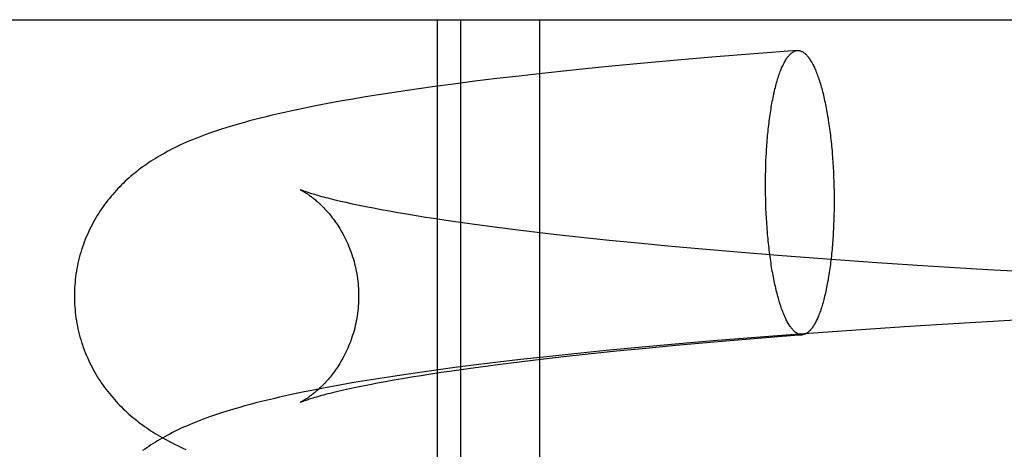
# Model space of a CAD drawing. Header units: inches. Extents: x 0 to 215, y 0 to 139.
# Tile 27 of 111: x 105.0183 to 105.1534, y 51.6153 to 51.6743. Entities that reach past the tile are written whole.
import ezdxf

# ---------------------------------------------------------------- set-up
doc = ezdxf.new("R2010")
doc.units = ezdxf.units.IN
doc.header["$LTSCALE"] = 11.804375
doc.header["$MEASUREMENT"] = 0
doc.linetypes.add('HIDDEN', pattern=[0.2, 0.1, -0.1])
doc.layers.add('DEFAULT_2', color=8, linetype='HIDDEN')

msp = doc.modelspace()

# ---------------------------------------------------------------- linework, layer by layer
at = {"layer": 'DEFAULT_2', "color": 8, "linetype": 'HIDDEN'}
for p, q in [((104.77463, 51.67428), (105.25222, 51.67428)), ((105.07555, 51.67428), (105.07555, 51.51803)), ((105.07879, 51.67428), (105.07879, 51.51803)), ((105.08962, 51.67428), (105.08962, 51.51803)), ((105.12497, 51.67004), (105.11908, 51.66959)), ((105.10749, 51.66862), (105.10298, 51.66821)), ((105.11324, 51.66912), (105.10749, 51.66862)), ((105.11908, 51.66959), (105.11324, 51.66912)), ((105.0942, 51.66735), (105.08995, 51.66689)), ((105.09855, 51.66779), (105.0942, 51.66735)), ((105.10298, 51.66821), (105.09855, 51.66779)), ((105.08075, 51.66582), (105.0778, 51.66544)), ((105.08376, 51.66619), (105.08075, 51.66582)), ((105.08682, 51.66654), (105.08376, 51.66619)), ((105.08995, 51.66689), (105.08682, 51.66654)), ((105.07117, 51.66452), (105.06933, 51.66424)), ((105.07303, 51.66479), (105.07117, 51.66452)), ((105.07492, 51.66505), (105.07303, 51.66479)), ((105.0778, 51.66544), (105.07492, 51.66505)), ((105.06225, 51.66308), (105.06055, 51.66276)), ((105.06398, 51.66338), (105.06225, 51.66308)), ((105.06574, 51.66367), (105.06398, 51.66338)), ((105.06753, 51.66396), (105.06574, 51.66367)), ((105.06933, 51.66424), (105.06753, 51.66396)), ((105.06055, 51.66276), (105.05886, 51.66244)), ((105.12066, 51.65426), (105.12068, 51.65491)), ((105.12976, 51.65596), (105.12981, 51.65532)), ((105.12981, 51.65532), (105.12986, 51.65468)), ((105.12063, 51.65296), (105.12064, 51.65362)), ((105.12064, 51.65362), (105.12066, 51.65426)), ((105.12986, 51.65468), (105.1299, 51.65404)), ((105.1299, 51.65404), (105.12993, 51.65339)), ((105.12061, 51.65165), (105.12062, 51.65231)), ((105.12062, 51.65231), (105.12063, 51.65296)), ((105.12993, 51.65339), (105.12996, 51.65273)), ((105.12996, 51.65273), (105.12999, 51.65208)), ((105.12062, 51.65099), (105.12061, 51.65165)), ((105.12063, 51.65033), (105.12062, 51.65099)), ((105.12999, 51.65208), (105.13001, 51.65142)), ((105.13001, 51.65142), (105.13002, 51.65076)), ((105.13002, 51.65076), (105.13003, 51.6501)), ((105.12064, 51.64968), (105.12063, 51.65033)), ((105.12066, 51.64902), (105.12064, 51.64968)), ((105.13003, 51.6501), (105.13003, 51.64945)), ((105.13003, 51.64945), (105.13003, 51.64879)), ((105.06395, 51.64898), (105.0631, 51.64917)), ((105.06485, 51.64879), (105.06395, 51.64898)), ((105.0658, 51.6486), (105.06485, 51.64879)), ((105.06682, 51.6484), (105.0658, 51.6486)), ((105.06788, 51.6482), (105.06682, 51.6484)), ((105.06901, 51.64799), (105.06788, 51.6482)), ((105.12068, 51.64836), (105.12066, 51.64902)), ((105.12071, 51.64771), (105.12068, 51.64836)), ((105.13002, 51.64813), (105.13001, 51.64748)), ((105.13003, 51.64879), (105.13002, 51.64813)), ((105.07018, 51.64778), (105.06901, 51.64799)), ((105.07141, 51.64758), (105.07018, 51.64778)), ((105.07269, 51.64736), (105.07141, 51.64758)), ((105.07401, 51.64715), (105.07269, 51.64736)), ((105.07539, 51.64694), (105.07401, 51.64715)), ((105.07681, 51.64673), (105.07539, 51.64694)), ((105.07904, 51.64641), (105.07681, 51.64673)), ((105.12075, 51.64706), (105.12071, 51.64771)), ((105.12079, 51.64641), (105.12075, 51.64706)), ((105.12999, 51.64683), (105.12996, 51.64619)), ((105.13001, 51.64748), (105.12999, 51.64683)), ((105.08136, 51.64608), (105.07904, 51.64641)), ((105.08378, 51.64577), (105.08136, 51.64608)), ((105.0863, 51.64545), (105.08378, 51.64577)), ((105.0889, 51.64513), (105.0863, 51.64545)), ((105.12083, 51.64577), (105.12079, 51.64641)), ((105.12088, 51.64514), (105.12083, 51.64577)), ((105.09159, 51.64482), (105.0889, 51.64513)), ((105.09531, 51.64441), (105.09159, 51.64482)), ((105.09915, 51.644), (105.09531, 51.64441)), ((105.10313, 51.64361), (105.09915, 51.644)), ((105.10721, 51.64322), (105.10313, 51.64361)), ((105.11141, 51.64284), (105.10721, 51.64322)), ((105.11678, 51.64238), (105.11141, 51.64284)), ((105.12229, 51.64193), (105.11678, 51.64238)), ((105.12904, 51.64142), (105.12229, 51.64193)), ((105.13591, 51.64093), (105.12904, 51.64142)), ((105.14288, 51.64047), (105.13591, 51.64093)), ((105.15107, 51.63996), (105.14288, 51.64047)), ((105.15928, 51.6395), (105.15107, 51.63996)), ((105.1615, 51.6334), (105.15182, 51.63287)), ((105.13967, 51.63213), (105.13241, 51.63164)), ((105.14331, 51.63236), (105.13967, 51.63213)), ((105.15182, 51.63287), (105.14331, 51.63236)), ((105.11929, 51.63068), (105.11345, 51.6302)), ((105.11359, 51.63008), (105.11902, 51.63053)), ((105.12522, 51.63113), (105.11929, 51.63068)), ((105.13241, 51.63164), (105.12522, 51.63113)), ((105.10319, 51.6293), (105.09875, 51.62887)), ((105.10018, 51.62882), (105.10418, 51.62922)), ((105.1077, 51.62971), (105.10319, 51.6293)), ((105.10418, 51.62922), (105.1083, 51.62961)), ((105.11345, 51.6302), (105.1077, 51.62971)), ((105.1083, 51.62961), (105.11359, 51.63008)), ((105.09014, 51.62798), (105.08701, 51.62763)), ((105.08982, 51.6277), (105.09254, 51.62801)), ((105.0944, 51.62844), (105.09014, 51.62798)), ((105.09254, 51.62801), (105.09629, 51.62842)), ((105.09875, 51.62887), (105.0944, 51.62844)), ((105.09629, 51.62842), (105.10018, 51.62882)), ((105.07798, 51.62653), (105.07509, 51.62614)), ((105.08093, 51.62691), (105.07798, 51.62653)), ((105.07983, 51.62643), (105.08219, 51.62675)), ((105.08394, 51.62727), (105.08093, 51.62691)), ((105.08219, 51.62675), (105.08464, 51.62707)), ((105.08701, 51.62763), (105.08394, 51.62727)), ((105.08464, 51.62707), (105.08719, 51.62738)), ((105.08719, 51.62738), (105.08982, 51.6277)), ((105.0695, 51.62533), (105.06769, 51.62505)), ((105.07133, 51.62561), (105.0695, 51.62533)), ((105.07081, 51.62505), (105.07206, 51.62526)), ((105.0732, 51.62588), (105.07133, 51.62561)), ((105.07206, 51.62526), (105.07336, 51.62547)), ((105.07509, 51.62614), (105.0732, 51.62588)), ((105.07336, 51.62547), (105.07472, 51.62568)), ((105.07472, 51.62568), (105.07612, 51.62589)), ((105.07612, 51.62589), (105.07757, 51.62611)), ((105.07757, 51.62611), (105.07983, 51.62643)), ((105.06071, 51.62386), (105.059, 51.62353)), ((105.06242, 51.62417), (105.06071, 51.62386)), ((105.06415, 51.62447), (105.06242, 51.62417)), ((105.06353, 51.62365), (105.0644, 51.62384)), ((105.0659, 51.62477), (105.06415, 51.62447)), ((105.0644, 51.62384), (105.06533, 51.62403)), ((105.06533, 51.62403), (105.06632, 51.62423)), ((105.06769, 51.62505), (105.0659, 51.62477)), ((105.06632, 51.62423), (105.06736, 51.62443)), ((105.06736, 51.62443), (105.06846, 51.62463)), ((105.06846, 51.62463), (105.0696, 51.62484)), ((105.0696, 51.62484), (105.07081, 51.62505)), ((105.06195, 51.62329), (105.06271, 51.62347)), ((105.06271, 51.62347), (105.06353, 51.62365))]:
    msp.add_line(p, q, dxfattribs=at)
for points in [[(105.12068, 51.65491), (105.12071, 51.65555), (105.12073, 51.65587), (105.12075, 51.65618), (105.12077, 51.6565), (105.12079, 51.65681), (105.12081, 51.65712), (105.12083, 51.65743), (105.12086, 51.65774), (105.12088, 51.65804), (105.12091, 51.65834), (105.12094, 51.65864), (105.12097, 51.65894), (105.121, 51.65924), (105.12103, 51.65953), (105.12106, 51.65982), (105.1211, 51.66011), (105.12113, 51.6604), (105.12117, 51.66068), (105.12121, 51.66096), (105.12125, 51.66124), (105.12129, 51.66151), (105.12133, 51.66178), (105.12137, 51.66205), (105.12141, 51.66231), (105.12146, 51.66257), (105.1215, 51.66283), (105.12155, 51.66309), (105.1216, 51.66334), (105.12165, 51.66358), (105.1217, 51.66383), (105.12175, 51.66407), (105.1218, 51.6643), (105.12186, 51.66453), (105.12191, 51.66476), (105.12197, 51.66498), (105.12202, 51.6652), (105.12208, 51.66542), (105.12214, 51.66563), (105.1222, 51.66584), (105.12226, 51.66604), (105.12232, 51.66624), (105.12238, 51.66643), (105.12244, 51.66662), (105.1225, 51.6668), (105.12257, 51.66698), (105.12263, 51.66716), (105.1227, 51.66733), (105.12277, 51.66749), (105.12283, 51.66765), (105.1229, 51.66781), (105.12297, 51.66796), (105.12304, 51.6681), (105.12311, 51.66825), (105.12318, 51.66838), (105.12325, 51.66851), (105.12332, 51.66864), (105.12339, 51.66876), (105.12347, 51.66887), (105.12354, 51.66898), (105.12361, 51.66909), (105.12369, 51.66919), (105.12376, 51.66928), (105.12384, 51.66937), (105.12391, 51.66945), (105.12399, 51.66953), (105.12407, 51.6696), (105.12414, 51.66967), (105.12422, 51.66973), (105.1243, 51.66979), (105.12437, 51.66984), (105.12445, 51.66988), (105.12453, 51.66992), (105.12461, 51.66996), (105.12469, 51.66999), (105.12477, 51.67001), (105.12485, 51.67003), (105.12493, 51.67004), (105.12497, 51.67004)], [(105.12497, 51.67004), (105.125, 51.67005), (105.12508, 51.67005), (105.12516, 51.67004), (105.12524, 51.67003), (105.12532, 51.67002), (105.1254, 51.66999), (105.12548, 51.66997), (105.12556, 51.66993), (105.12564, 51.6699), (105.12572, 51.66985), (105.1258, 51.6698), (105.12588, 51.66975), (105.12596, 51.66969), (105.12604, 51.66962), (105.12611, 51.66955), (105.12619, 51.66948), (105.12627, 51.6694), (105.12635, 51.66931), (105.12643, 51.66922), (105.1265, 51.66912), (105.12658, 51.66901), (105.12666, 51.66891), (105.12673, 51.66879), (105.12681, 51.66867), (105.12688, 51.66855), (105.12696, 51.66842), (105.12703, 51.66829), (105.12711, 51.66815), (105.12718, 51.668), (105.12725, 51.66785), (105.12732, 51.6677), (105.1274, 51.66754), (105.12747, 51.66738), (105.12754, 51.66721), (105.12761, 51.66703), (105.12768, 51.66686), (105.12774, 51.66667), (105.12781, 51.66649), (105.12788, 51.66629), (105.12795, 51.6661), (105.12801, 51.6659), (105.12808, 51.66569), (105.12814, 51.66548), (105.1282, 51.66527), (105.12827, 51.66505), (105.12833, 51.66483), (105.12839, 51.6646), (105.12845, 51.66437), (105.12851, 51.66414), (105.12857, 51.6639), (105.12862, 51.66366), (105.12868, 51.66341), (105.12873, 51.66316), (105.12879, 51.66291), (105.12884, 51.66265), (105.12889, 51.66239), (105.12895, 51.66213), (105.129, 51.66186), (105.12905, 51.66159), (105.12909, 51.66132), (105.12914, 51.66104), (105.12919, 51.66076), (105.12923, 51.66048), (105.12928, 51.6602), (105.12932, 51.65991), (105.12936, 51.65962), (105.1294, 51.65933), (105.12944, 51.65903), (105.12948, 51.65873), (105.12951, 51.65843), (105.12955, 51.65813), (105.12958, 51.65783), (105.12962, 51.65752), (105.12965, 51.65721), (105.12968, 51.6569), (105.12971, 51.65659), (105.12974, 51.65628), (105.12976, 51.65596)], [(105.05886, 51.66244), (105.05802, 51.66227), (105.05717, 51.6621), (105.05632, 51.66192), (105.05546, 51.66174), (105.05461, 51.66155), (105.05377, 51.66136), (105.05294, 51.66117), (105.05212, 51.66097), (105.05133, 51.66078), (105.05056, 51.66058), (105.04983, 51.66039), (105.04912, 51.66019), (105.04844, 51.66), (105.04779, 51.65981), (105.04716, 51.65963), (105.04656, 51.65944), (105.04598, 51.65926), (105.04542, 51.65907), (105.04487, 51.65889), (105.04435, 51.65871), (105.04385, 51.65852), (105.04337, 51.65835), (105.0429, 51.65817), (105.04245, 51.65799), (105.04202, 51.65781), (105.04159, 51.65764), (105.04118, 51.65746), (105.04077, 51.65728), (105.04037, 51.65709), (105.03998, 51.65691), (105.0396, 51.65673), (105.03923, 51.65654), (105.03887, 51.65636), (105.03852, 51.65617), (105.03818, 51.65598), (105.03785, 51.6558), (105.03752, 51.65561), (105.03721, 51.65543), (105.0369, 51.65524), (105.0366, 51.65505), (105.0363, 51.65486), (105.03601, 51.65466), (105.03572, 51.65447), (105.03544, 51.65427), (105.03516, 51.65407), (105.03488, 51.65386), (105.03461, 51.65366), (105.03434, 51.65345), (105.03407, 51.65323), (105.03381, 51.65302), (105.03355, 51.65279), (105.03329, 51.65257), (105.03303, 51.65234), (105.03277, 51.6521), (105.03251, 51.65185), (105.03226, 51.6516), (105.03201, 51.65135), (105.03176, 51.6511), (105.03152, 51.65084), (105.03128, 51.65057), (105.03105, 51.65031), (105.03082, 51.65004), (105.0306, 51.64976), (105.03037, 51.64949), (105.03016, 51.6492), (105.02994, 51.64892), (105.02973, 51.64863), (105.02953, 51.64833), (105.02933, 51.64803), (105.02913, 51.64772), (105.02893, 51.64742), (105.02875, 51.6471), (105.02856, 51.64679), (105.02838, 51.64646), (105.02821, 51.64614), (105.02804, 51.64581), (105.02788, 51.64548), (105.02772, 51.64514), (105.02757, 51.6448), (105.02742, 51.64446), (105.02728, 51.64411), (105.02715, 51.64377), (105.02702, 51.64341), (105.02689, 51.64306), (105.02678, 51.6427), (105.02666, 51.64234), (105.02656, 51.64197), (105.02646, 51.64161), (105.02637, 51.64124), (105.02628, 51.64087), (105.02621, 51.6405), (105.02613, 51.64013), (105.02607, 51.63975), (105.02601, 51.63937), (105.02596, 51.639), (105.02591, 51.63862), (105.02588, 51.63824), (105.02585, 51.63786), (105.02582, 51.63748), (105.02581, 51.63709), (105.0258, 51.63671), (105.02579, 51.63636)], [(105.0631, 51.64917), (105.06231, 51.64935), (105.06194, 51.64943), (105.06158, 51.64952), (105.06124, 51.6496), (105.06091, 51.64969), (105.06059, 51.64977), (105.06029, 51.64984), (105.06, 51.64992), (105.05973, 51.64999), (105.05947, 51.65007), (105.05922, 51.65013), (105.05899, 51.6502), (105.05877, 51.65027), (105.05856, 51.65033), (105.05837, 51.65039), (105.05819, 51.65044), (105.05802, 51.6505), (105.05787, 51.65055), (105.05772, 51.65059), (105.05759, 51.65064), (105.05747, 51.65068), (105.05736, 51.65072), (105.05726, 51.65075), (105.05718, 51.65079), (105.0571, 51.65082), (105.05703, 51.65084), (105.05697, 51.65087), (105.05692, 51.65088), (105.05688, 51.6509), (105.05685, 51.65091), (105.05683, 51.65092), (105.05682, 51.65093), (105.05681, 51.65093)], [(105.05681, 51.65093), (105.05682, 51.65093), (105.05683, 51.65092), (105.05685, 51.65091), (105.05688, 51.6509), (105.05691, 51.65088), (105.05695, 51.65086), (105.05699, 51.65084), (105.05704, 51.65081), (105.0571, 51.65078), (105.05716, 51.65075), (105.05722, 51.65071), (105.05729, 51.65067), (105.05736, 51.65063), (105.05744, 51.65058), (105.05752, 51.65053), (105.0576, 51.65048), (105.05769, 51.65042), (105.05778, 51.65036), (105.05787, 51.6503), (105.05797, 51.65023), (105.05807, 51.65016), (105.05818, 51.65008), (105.05828, 51.65), (105.05839, 51.64992), (105.0585, 51.64983), (105.05862, 51.64974), (105.05874, 51.64965), (105.05886, 51.64955), (105.05898, 51.64944), (105.0591, 51.64934), (105.05923, 51.64923), (105.05936, 51.64911), (105.05949, 51.64899), (105.05962, 51.64886), (105.05976, 51.64873), (105.05989, 51.64859), (105.06003, 51.64845), (105.06017, 51.6483), (105.06031, 51.64815), (105.06045, 51.64799), (105.0606, 51.64783), (105.06074, 51.64766), (105.06089, 51.64748), (105.06103, 51.6473), (105.06118, 51.64711), (105.06133, 51.64692), (105.06147, 51.64672), (105.06162, 51.64651), (105.06177, 51.6463), (105.06192, 51.64608), (105.06206, 51.64585), (105.06221, 51.64561), (105.06235, 51.64537), (105.06249, 51.64513), (105.06264, 51.64488), (105.06277, 51.64462), (105.06291, 51.64435), (105.06304, 51.64408), (105.06317, 51.64381), (105.0633, 51.64352), (105.06342, 51.64324), (105.06354, 51.64294), (105.06365, 51.64265), (105.06377, 51.64234), (105.06387, 51.64204), (105.06397, 51.64172), (105.06407, 51.64141), (105.06416, 51.64109), (105.06424, 51.64076), (105.06432, 51.64044), (105.0644, 51.6401), (105.06447, 51.63977), (105.06453, 51.63943), (105.06458, 51.6391), (105.06463, 51.63876), (105.06467, 51.63841), (105.06471, 51.63807), (105.06474, 51.63772), (105.06476, 51.63738), (105.06478, 51.63703), (105.06479, 51.63668), (105.06479, 51.63636)], [(105.12996, 51.64619), (105.12993, 51.64555), (105.12992, 51.64523), (105.1299, 51.64492), (105.12988, 51.6446), (105.12986, 51.64429), (105.12984, 51.64398), (105.12981, 51.64367), (105.12979, 51.64336), (105.12976, 51.64306), (105.12974, 51.64275), (105.12971, 51.64245), (105.12968, 51.64215), (105.12965, 51.64186), (105.12962, 51.64157), (105.12958, 51.64127), (105.12955, 51.64099), (105.12951, 51.6407), (105.12948, 51.64042), (105.12944, 51.64014), (105.1294, 51.63986), (105.12936, 51.63959), (105.12932, 51.63932), (105.12928, 51.63905), (105.12923, 51.63878), (105.12919, 51.63852), (105.12914, 51.63827), (105.12909, 51.63801), (105.12905, 51.63776), (105.129, 51.63751), (105.12895, 51.63727), (105.12889, 51.63703), (105.12884, 51.6368), (105.12879, 51.63657), (105.12873, 51.63634), (105.12868, 51.63611), (105.12862, 51.63589), (105.12857, 51.63568), (105.12851, 51.63547), (105.12845, 51.63526), (105.12839, 51.63506), (105.12833, 51.63486), (105.12827, 51.63467), (105.1282, 51.63448), (105.12814, 51.6343), (105.12808, 51.63412), (105.12801, 51.63394), (105.12795, 51.63377), (105.12788, 51.63361), (105.12781, 51.63345), (105.12774, 51.63329), (105.12768, 51.63314), (105.12761, 51.63299), (105.12754, 51.63285), (105.12747, 51.63272), (105.1274, 51.63259), (105.12732, 51.63246), (105.12725, 51.63234), (105.12718, 51.63222), (105.12711, 51.63211), (105.12703, 51.63201), (105.12696, 51.63191), (105.12688, 51.63182), (105.12681, 51.63173), (105.12673, 51.63164), (105.12666, 51.63157), (105.12658, 51.63149), (105.1265, 51.63143), (105.12643, 51.63137), (105.12635, 51.63131), (105.12627, 51.63126), (105.12619, 51.63121), (105.12611, 51.63117), (105.12604, 51.63114), (105.12596, 51.63111), (105.12588, 51.63109), (105.1258, 51.63107), (105.12572, 51.63106), (105.12567, 51.63105)], [(105.12567, 51.63105), (105.12564, 51.63105), (105.12556, 51.63105), (105.12548, 51.63106), (105.1254, 51.63107), (105.12532, 51.63108), (105.12524, 51.6311), (105.12516, 51.63113), (105.12508, 51.63116), (105.125, 51.6312), (105.12493, 51.63124), (105.12485, 51.63129), (105.12477, 51.63135), (105.12469, 51.63141), (105.12461, 51.63147), (105.12453, 51.63154), (105.12445, 51.63162), (105.12437, 51.6317), (105.1243, 51.63179), (105.12422, 51.63188), (105.12414, 51.63198), (105.12407, 51.63208), (105.12399, 51.63219), (105.12391, 51.6323), (105.12384, 51.63242), (105.12376, 51.63255), (105.12369, 51.63268), (105.12361, 51.63281), (105.12354, 51.63295), (105.12347, 51.63309), (105.12339, 51.63324), (105.12332, 51.6334), (105.12325, 51.63356), (105.12318, 51.63372), (105.12311, 51.63389), (105.12304, 51.63406), (105.12297, 51.63424), (105.1229, 51.63442), (105.12283, 51.63461), (105.12277, 51.6348), (105.1227, 51.635), (105.12263, 51.6352), (105.12257, 51.63541), (105.1225, 51.63562), (105.12244, 51.63583), (105.12238, 51.63605), (105.12232, 51.63627), (105.12226, 51.6365), (105.1222, 51.63673), (105.12214, 51.63696), (105.12208, 51.6372), (105.12202, 51.63744), (105.12197, 51.63769), (105.12191, 51.63794), (105.12186, 51.63819), (105.1218, 51.63845), (105.12175, 51.63871), (105.1217, 51.63897), (105.12165, 51.63924), (105.1216, 51.6395), (105.12155, 51.63978), (105.1215, 51.64005), (105.12146, 51.64033), (105.12141, 51.64061), (105.12137, 51.6409), (105.12133, 51.64119), (105.12129, 51.64148), (105.12125, 51.64177), (105.12121, 51.64207), (105.12117, 51.64236), (105.12113, 51.64266), (105.1211, 51.64297), (105.12106, 51.64327), (105.12103, 51.64358), (105.121, 51.64389), (105.12097, 51.6442), (105.12094, 51.64451), (105.12091, 51.64482), (105.12088, 51.64514)], [(105.02579, 51.63636), (105.0258, 51.63601), (105.02581, 51.63563), (105.02582, 51.63525), (105.02585, 51.63486), (105.02588, 51.63448), (105.02591, 51.6341), (105.02596, 51.63373), (105.02601, 51.63335), (105.02607, 51.63297), (105.02613, 51.6326), (105.02621, 51.63222), (105.02628, 51.63185), (105.02637, 51.63148), (105.02646, 51.63111), (105.02656, 51.63075), (105.02666, 51.63039), (105.02677, 51.63003), (105.02689, 51.62967), (105.02701, 51.62931), (105.02714, 51.62896), (105.02728, 51.62861), (105.02742, 51.62827), (105.02757, 51.62792), (105.02772, 51.62758), (105.02788, 51.62725), (105.02804, 51.62692), (105.02821, 51.62659), (105.02838, 51.62626), (105.02856, 51.62594), (105.02874, 51.62563), (105.02893, 51.62531), (105.02912, 51.62501), (105.02932, 51.6247), (105.02952, 51.6244), (105.02973, 51.6241), (105.02994, 51.62381), (105.03015, 51.62352), (105.03037, 51.62324), (105.03059, 51.62296), (105.03082, 51.62269), (105.03105, 51.62242), (105.03128, 51.62215), (105.03152, 51.62189), (105.03176, 51.62163), (105.032, 51.62138), (105.03225, 51.62113), (105.0325, 51.62088), (105.03275, 51.62064), (105.03301, 51.6204), (105.03327, 51.62016), (105.03354, 51.61993), (105.0338, 51.61971), (105.03407, 51.61949), (105.03434, 51.61928), (105.03461, 51.61907), (105.03488, 51.61886), (105.03515, 51.61866), (105.03543, 51.61846), (105.03571, 51.61826), (105.036, 51.61806), (105.03629, 51.61787), (105.03659, 51.61768), (105.03689, 51.61749), (105.0372, 51.6173), (105.03752, 51.61711), (105.03784, 51.61693), (105.03817, 51.61674), (105.0385, 51.61656), (105.03885, 51.61638), (105.0392, 51.6162), (105.03955, 51.61602), (105.03992, 51.61584), (105.04029, 51.61566), (105.04067, 51.61549), (105.04107, 51.61531)], [(105.06479, 51.63636), (105.06479, 51.63604), (105.06478, 51.63569), (105.06476, 51.63535), (105.06474, 51.635), (105.06471, 51.63465), (105.06468, 51.63431), (105.06463, 51.63397), (105.06458, 51.63363), (105.06453, 51.63329), (105.06447, 51.63295), (105.0644, 51.63262), (105.06432, 51.63229), (105.06425, 51.63196), (105.06416, 51.63164), (105.06407, 51.63132), (105.06397, 51.631), (105.06387, 51.63069), (105.06377, 51.63038), (105.06366, 51.63008), (105.06354, 51.62978), (105.06342, 51.62949), (105.0633, 51.6292), (105.06317, 51.62892), (105.06304, 51.62864), (105.06291, 51.62837), (105.06277, 51.6281), (105.06263, 51.62784), (105.06249, 51.62759), (105.06235, 51.62735), (105.06221, 51.62711), (105.06206, 51.62687), (105.06192, 51.62665), (105.06177, 51.62643), (105.06162, 51.62621), (105.06148, 51.62601), (105.06133, 51.62581), (105.06118, 51.62561), (105.06103, 51.62542), (105.06089, 51.62524), (105.06074, 51.62507), (105.06059, 51.62489), (105.06045, 51.62473), (105.06031, 51.62457), (105.06017, 51.62442), (105.06003, 51.62427), (105.05989, 51.62413), (105.05976, 51.624), (105.05962, 51.62386), (105.05949, 51.62374), (105.05936, 51.62361), (105.05923, 51.6235), (105.0591, 51.62338), (105.05898, 51.62328), (105.05885, 51.62317), (105.05874, 51.62308), (105.05862, 51.62298), (105.0585, 51.62289), (105.05839, 51.6228), (105.05828, 51.62272), (105.05817, 51.62264), (105.05807, 51.62256), (105.05797, 51.62249), (105.05787, 51.62242), (105.05778, 51.62236), (105.05769, 51.6223), (105.0576, 51.62224), (105.05752, 51.62219), (105.05743, 51.62214), (105.05736, 51.62209), (105.05729, 51.62205), (105.05722, 51.62201), (105.05715, 51.62197), (105.0571, 51.62194), (105.05704, 51.62191), (105.05699, 51.62188), (105.05695, 51.62186), (105.05691, 51.62184), (105.05688, 51.62182), (105.05685, 51.62181), (105.05683, 51.6218), (105.05682, 51.62179)], [(105.11902, 51.63053), (105.12458, 51.63097), (105.12567, 51.63105)], [(105.059, 51.62353), (105.05815, 51.62337), (105.0573, 51.62319), (105.05645, 51.62302), (105.0556, 51.62284), (105.05476, 51.62265), (105.05393, 51.62247), (105.0531, 51.62227), (105.05228, 51.62208), (105.05147, 51.62188), (105.05068, 51.62168), (105.04991, 51.62148), (105.04918, 51.62128), (105.04848, 51.62108), (105.04781, 51.62089), (105.04718, 51.6207), (105.04657, 51.62051), (105.04598, 51.62032), (105.04542, 51.62014), (105.04488, 51.61996), (105.04435, 51.61977), (105.04385, 51.61959), (105.04337, 51.61941), (105.04291, 51.61924), (105.04246, 51.61906), (105.04202, 51.61888), (105.0416, 51.6187), (105.04118, 51.61852), (105.04077, 51.61834), (105.04037, 51.61816), (105.03999, 51.61798), (105.03961, 51.6178), (105.03924, 51.61761), (105.03888, 51.61742), (105.03852, 51.61724), (105.03818, 51.61705), (105.03785, 51.61687), (105.03753, 51.61668), (105.03721, 51.61649), (105.0369, 51.61631), (105.0366, 51.61612), (105.0363, 51.61592), (105.03601, 51.61573), (105.03572, 51.61554), (105.03544, 51.61534), (105.03516, 51.61514)], [(105.05681, 51.62179), (105.05681, 51.62179), (105.05682, 51.62179), (105.05683, 51.6218), (105.05685, 51.62181), (105.05688, 51.62182), (105.05692, 51.62184), (105.05697, 51.62186), (105.05703, 51.62188), (105.0571, 51.62191), (105.05718, 51.62194), (105.05727, 51.62197), (105.05736, 51.622), (105.05747, 51.62204), (105.05759, 51.62208), (105.05773, 51.62213), (105.05787, 51.62218), (105.05802, 51.62223), (105.05819, 51.62228), (105.05837, 51.62234), (105.05857, 51.6224), (105.05877, 51.62246), (105.05899, 51.62252), (105.05923, 51.62259), (105.05947, 51.62266), (105.05974, 51.62273), (105.06001, 51.6228), (105.0603, 51.62288), (105.0606, 51.62296), (105.06092, 51.62304), (105.06125, 51.62312), (105.06159, 51.6232), (105.06195, 51.62329)]]:
    msp.add_lwpolyline(points, dxfattribs=at)

doc.saveas('drawing.dxf')
